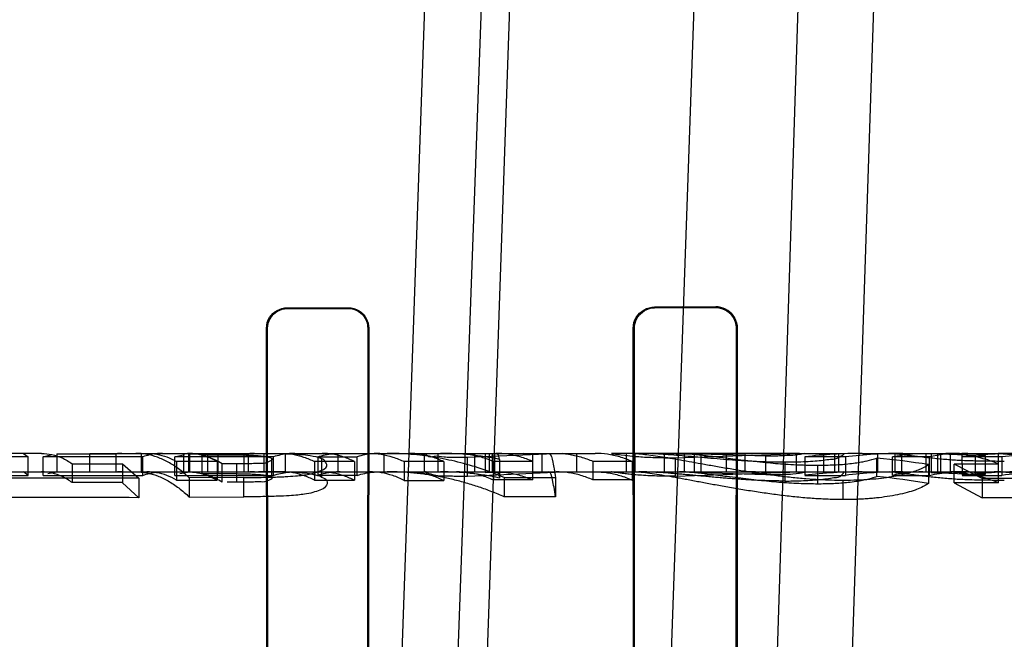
# Model space of a CAD drawing. Header units: millimetres. Extents: x 0 to 297, y 0 to 210.
# Tile 214 of 256: x 56.4833 to 56.6119, y 160.7014 to 160.7823. Entities that reach past the tile are written whole.
import ezdxf

# ---------------------------------------------------------------- set-up
doc = ezdxf.new("R2010")
doc.units = ezdxf.units.MM
doc.header["$LTSCALE"] = 16.335
doc.layers.get('0').update_dxf_attribs({"linetype": 'CONTINUOUS'})
for name, color, linetype in [('AXES_REF', 7, 'CONTINUOUS'), ('INTFCLR_1', 7, 'CONTINUOUS'), ('INTFCLR_144815', 7, 'CONTINUOUS'), ('INTFCLR_72935', 7, 'CONTINUOUS')]:
    doc.layers.add(name, color=color, linetype=linetype)

msp = doc.modelspace()

# ---------------------------------------------------------------- linework, layer by layer
at = {"color": 7, "linetype": 'Continuous'}
for radius in [7.756662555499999, 7.756, 7.706331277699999]:
    msp.add_circle((57.52239940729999, 154.539298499), radius, dxfattribs=at)
msp.add_arc((57.52239940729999, 154.539298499), 7.68, 278.2771290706, 261.7228709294, dxfattribs=at)
at = {"layer": 'AXES_REF', "color": 9, "linetype": 'Continuous'}
msp.add_circle((57.52239940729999, 154.539298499), 7.075609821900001, dxfattribs=at)
at = {"layer": 'INTFCLR_1', "color": 6, "linetype": 'Continuous'}
for p, q in [((56.5181757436, 160.7446996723), (56.5261757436, 160.7447156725)), ((56.5181757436, 160.7445992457), (56.5261757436, 160.7446141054)), ((56.5661757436, 160.7448083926), (56.57417574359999, 160.744829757)), ((56.5661757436, 160.744699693), (56.57417574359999, 160.7447192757)), ((56.5156048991, 160.5900254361), (56.5155102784, 160.7420254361)), ((56.5156982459, 160.5900254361), (56.5156097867, 160.7420254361)), ((56.5287660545, 160.7420254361), (56.5286758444, 160.5900254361)), ((56.5288678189, 160.7420254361), (56.5287710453, 160.5900254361)), ((56.5635061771, 160.5900254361), (56.5634040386, 160.7420254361)), ((56.5636059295, 160.5900254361), (56.563511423, 160.7420254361)), ((56.5768726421, 160.7420254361), (56.5767754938, 160.5900254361)), ((56.5769835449, 160.7420254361), (56.576878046, 160.5900254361))]:
    msp.add_line(p, q, dxfattribs=at)
at = {"layer": 'INTFCLR_1', "color": 9, "linetype": 'Continuous'}
for p, q in [((56.5181757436, 160.7446996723), (56.5181757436, 160.7445992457)), ((56.5261757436, 160.7446141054), (56.5261757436, 160.7447156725)), ((56.5661757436, 160.7448083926), (56.5661757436, 160.744699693)), ((56.57417574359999, 160.7447192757), (56.57417574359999, 160.744829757)), ((56.5156097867, 160.7420254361), (56.5155102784, 160.7420254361)), ((56.5288678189, 160.7420254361), (56.5287660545, 160.7420254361)), ((56.563511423, 160.7420254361), (56.5634040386, 160.7420254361)), ((56.5769835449, 160.7420254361), (56.5768726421, 160.7420254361))]:
    msp.add_line(p, q, dxfattribs=at)
at = {"layer": 'INTFCLR_1', "color": 6, "linetype": 'Continuous'}
for points, knots in [([(56.5155102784, 160.7420254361), (56.51550962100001, 160.7425170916), (56.5158728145, 160.7438979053), (56.5173138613, 160.7446979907), (56.5181757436, 160.7446996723)], [0, 0, 0, 0, 0.3632370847, 1, 1, 1, 1]), ([(56.5156097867, 160.7420254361), (56.5156091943, 160.7425014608), (56.5159616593, 160.7438311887), (56.5173486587, 160.7445977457), (56.5181757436, 160.7445992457)], [0, 0, 0, 0, 0.3652988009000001, 1, 1, 1, 1]), ([(56.5261757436, 160.7447156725), (56.5266701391, 160.7447166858), (56.5280626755, 160.7443519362), (56.5288690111, 160.7428957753), (56.5288678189, 160.7420254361)], [0, 0, 0, 0, 0.3622651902, 1, 1, 1, 1]), ([(56.5261757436, 160.7446141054), (56.5266481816, 160.7446150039), (56.5279872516, 160.7442671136), (56.5287671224, 160.742865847), (56.5287660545, 160.7420254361)], [0, 0, 0, 0, 0.3598573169, 1, 1, 1, 1]), ([(56.5634040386, 160.7420254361), (56.56340332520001, 160.7425168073), (56.5637612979, 160.7439484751), (56.56526104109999, 160.744806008), (56.5661757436, 160.7448083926)], [0, 0, 0, 0, 0.3494627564, 1, 1, 1, 1]), ([(56.563511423, 160.7420254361), (56.5635107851, 160.7425030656), (56.5638602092, 160.7438802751), (56.5653014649, 160.7446976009), (56.5661757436, 160.744699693)], [0, 0, 0, 0, 0.3532997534, 1, 1, 1, 1]), ([(56.5769835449, 160.7420254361), (56.5769843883, 160.7425862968), (56.5765573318, 160.7440485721), (56.57504166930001, 160.7448321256), (56.57417574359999, 160.744829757)], [0, 0, 0, 0, 0.3930930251, 1, 1, 1, 1]), ([(56.57417574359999, 160.7447192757), (56.5746859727, 160.7447205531), (56.57608443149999, 160.7443408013), (56.5768738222, 160.7428834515), (56.5768726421, 160.7420254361)], [0, 0, 0, 0, 0.3729083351, 1, 1, 1, 1])]:
    msp.add_open_spline(points, degree=3, knots=knots, dxfattribs=at)
at = {"layer": 'INTFCLR_144815', "color": 9, "linetype": 'Continuous'}
for p, q in [((56.5292068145, 160.5869578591), (56.55129096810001, 161.210077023)), ((56.5589646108, 161.2100770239), (56.5363569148, 160.5859360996)), ((56.54202167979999, 160.6329588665), (56.56217574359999, 161.2100770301)), ((56.58617574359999, 161.2100770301), (56.5662182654, 160.6385881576)), ((56.5801377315, 160.6352984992), (56.5986581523, 161.2100770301)), ((56.59013873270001, 160.6432286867), (56.6089776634, 161.2100770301)), ((56.4861415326, 160.7256984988), (56.4624233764, 160.7256984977)), ((56.4966292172, 160.7256984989), (56.52276032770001, 160.725698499)), ((56.5251422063, 160.7256984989), (56.55841330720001, 160.725698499)), ((56.5379062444, 160.723298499), (56.5379062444, 160.725698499)), ((56.5426848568, 160.725698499), (56.5426848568, 160.723298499)), ((56.5502890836, 160.723298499), (56.5502890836, 160.725698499)), ((56.5560115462, 160.725698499), (56.5560115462, 160.723298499)), ((56.5694327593, 160.7256984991), (56.56066486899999, 160.7256984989)), ((56.58510128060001, 160.725698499), (56.5793597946, 160.7256984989)), ((56.58575310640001, 160.7256984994), (56.5908518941, 160.7256984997)), ((56.5932959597, 160.7256984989), (56.6110378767, 160.7256984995)), ((56.6048114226, 160.7232981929), (56.6048114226, 160.725698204)), ((56.50920480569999, 160.7230684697), (56.50920480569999, 160.7254768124)), ((56.5115936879, 160.7243857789), (56.5115936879, 160.7219355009)), ((56.60805256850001, 160.7254064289), (56.60805256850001, 160.7229954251)), ((56.0286644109, 160.7232984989), (56.7832505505, 160.723298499)), ((56.512570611, 160.7200333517), (56.512570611, 160.7225573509))]:
    msp.add_line(p, q, dxfattribs=at)
at = {"layer": 'INTFCLR_144815', "color": 6, "linetype": 'Continuous'}
for p, q in [((56.4837551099, 160.725698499), (56.4843898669, 160.725250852)), ((56.4881195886, 160.7256563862), (56.4881195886, 160.7232548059)), ((56.4881195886, 160.7256563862), (56.49584253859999, 160.7256563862)), ((56.4924368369, 160.723298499), (56.4924368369, 160.725698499)), ((56.4924368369, 160.725698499), (56.4966292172, 160.7256984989)), ((56.49584253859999, 160.7256553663), (56.49584253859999, 160.7232537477)), ((56.4991837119, 160.723298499), (56.4991837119, 160.725698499)), ((56.5046789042, 160.725698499), (56.5046789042, 160.723298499)), ((56.50530474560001, 160.725698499), (56.50530474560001, 160.723298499)), ((56.5054633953, 160.725656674), (56.5054633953, 160.7232551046)), ((56.5054633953, 160.725656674), (56.51310917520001, 160.725656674)), ((56.5077852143, 160.725698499), (56.5077852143, 160.723298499)), ((56.5125400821, 160.725698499), (56.5125400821, 160.723298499)), ((56.51310917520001, 160.7256557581), (56.51310917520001, 160.7232541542)), ((56.5151579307, 160.725698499), (56.5151579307, 160.723298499)), ((56.5180039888, 160.723298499), (56.5180039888, 160.725698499)), ((56.52276032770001, 160.725698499), (56.5251422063, 160.7256984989)), ((56.5248729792, 160.723298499), (56.5248729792, 160.725698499)), ((56.5308261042, 160.725698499), (56.5308261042, 160.723298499)), ((56.53609996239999, 160.725698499), (56.53609996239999, 160.723298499)), ((56.5415276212, 160.7256984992), (56.5440739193, 160.7256230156)), ((56.5541211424, 160.725698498), (56.5417410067, 160.7251455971)), ((56.5490693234, 160.7256984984), (56.5440739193, 160.7256230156)), ((56.5440739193, 160.7256230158), (56.5440739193, 160.7232201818)), ((56.5445869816, 160.725698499), (56.5445869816, 160.723298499)), ((56.5449914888, 160.725698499), (56.5449914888, 160.723298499)), ((56.5453349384, 160.723298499), (56.5453349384, 160.725698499)), ((56.551455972, 160.725698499), (56.551455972, 160.723298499)), ((56.5624828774, 160.725698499), (56.5624828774, 160.723298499)), ((56.5636572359, 160.7256786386), (56.562954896, 160.7256984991)), ((56.5636572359, 160.7232778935), (56.5636572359, 160.7256786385)), ((56.5665848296, 160.725698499), (56.5714108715, 160.7256190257)), ((56.5674870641, 160.723298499), (56.5674870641, 160.725698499)), ((56.5689058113, 160.7251280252), (56.58510128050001, 160.7256984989)), ((56.5807306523, 160.7253421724), (56.5693067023, 160.725698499)), ((56.5793597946, 160.7256984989), (56.5694327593, 160.7256984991)), ((56.5694327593, 160.7256984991), (56.5700301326, 160.7256833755)), ((56.5700301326, 160.7256833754), (56.5700301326, 160.7232828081)), ((56.5714108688, 160.7232160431), (56.5714108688, 160.7256190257)), ((56.5714108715, 160.7256190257), (56.5779881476, 160.7256911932)), ((56.5722358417, 160.725698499), (56.5722358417, 160.723298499)), ((56.57554822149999, 160.725698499), (56.57554822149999, 160.723298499)), ((56.5779881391, 160.7256911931), (56.5779881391, 160.7232909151)), ((56.5779881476, 160.7256911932), (56.5789274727, 160.7256976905)), ((56.5846722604, 160.725698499), (56.5846722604, 160.723298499)), ((56.58510128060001, 160.725698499), (56.58575310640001, 160.7256984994)), ((56.5882634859, 160.725698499), (56.5882634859, 160.723298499)), ((56.5897358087, 160.723298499), (56.5897358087, 160.725698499)), ((56.5902402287, 160.723298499), (56.5902402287, 160.725698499)), ((56.59529008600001, 160.725698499), (56.59529008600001, 160.723298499)), ((56.5975811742, 160.7256195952), (56.5967143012, 160.7256878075)), ((56.5975811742, 160.7256195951), (56.5975811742, 160.7232166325)), ((56.5984478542, 160.725698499), (56.5984478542, 160.723298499)), ((56.60159429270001, 160.725698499), (56.60159429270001, 160.723298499)), ((56.6022885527, 160.7256195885), (56.6048114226, 160.7256982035)), ((56.6022885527, 160.725619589), (56.6022885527, 160.7232166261)), ((56.6080525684, 160.7254064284), (56.6022885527, 160.7256195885)), ((56.6031196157, 160.725698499), (56.6031196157, 160.723298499)), ((56.6035707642, 160.723298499), (56.6035707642, 160.725698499)), ((56.6048114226, 160.7256982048), (56.605824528, 160.7256982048)), ((56.6063310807, 160.7256982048), (56.60635442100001, 160.7228360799)), ((56.6110963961, 160.7218712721), (56.6111057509, 160.725698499)), ((56.6111057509, 160.725698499), (56.6140107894, 160.7256984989)), ((56.4843898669, 160.7252438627), (56.4788336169, 160.7252438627)), ((56.4843898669, 160.7228339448), (56.4843898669, 160.725250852)), ((56.4863624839, 160.7252524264), (56.487532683, 160.7255704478)), ((56.4863624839, 160.7228295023), (56.4863624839, 160.7252465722)), ((56.49938049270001, 160.7252465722), (56.4863624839, 160.7252465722)), ((56.4901244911, 160.7243411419), (56.4901244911, 160.7218891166)), ((56.4901244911, 160.7243411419), (56.4967110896, 160.7243411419)), ((56.4967110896, 160.7243301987), (56.4967110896, 160.7218777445)), ((56.4967110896, 160.7243301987), (56.4988404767, 160.722448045)), ((56.49938049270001, 160.7228323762), (56.49938049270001, 160.7252493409)), ((56.503540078, 160.7252515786), (56.5048209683, 160.7255705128)), ((56.503540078, 160.7228286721), (56.503540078, 160.7252457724)), ((56.5164334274, 160.7252457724), (56.503540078, 160.7252457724)), ((56.5037732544, 160.7246405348), (56.5037732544, 160.7222001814)), ((56.5090683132, 160.7246405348), (56.5037732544, 160.7246405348)), ((56.50920480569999, 160.7254768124), (56.5070830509, 160.7254764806)), ((56.5070830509, 160.7254764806), (56.5070830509, 160.7230681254)), ((56.5090683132, 160.7246378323), (56.5090683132, 160.722197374)), ((56.5097390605, 160.7243839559), (56.5115936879, 160.7243857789)), ((56.5097390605, 160.7219336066), (56.5097390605, 160.7243839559)), ((56.5161959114, 160.722617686), (56.5161959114, 160.7250425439)), ((56.5164334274, 160.7228316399), (56.5164334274, 160.7252486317)), ((56.5217641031, 160.7246322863), (56.5217641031, 160.7221916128)), ((56.5270116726, 160.7246322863), (56.5217641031, 160.7246322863)), ((56.5221994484, 160.7252520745), (56.5221994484, 160.7228352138)), ((56.5221994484, 160.7252519), (56.5273520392, 160.7252519)), ((56.5226985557, 160.7250404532), (56.5226985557, 160.7226155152)), ((56.5270116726, 160.7246299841), (56.5270116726, 160.7221892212)), ((56.5273520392, 160.7228348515), (56.5273520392, 160.7252517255)), ((56.5335078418, 160.7246215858), (56.5335078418, 160.722180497)), ((56.5386604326, 160.7246215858), (56.5335078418, 160.7246215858)), ((56.5386604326, 160.7246218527), (56.5386604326, 160.7221807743)), ((56.5417410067, 160.7227246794), (56.5417410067, 160.7251455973)), ((56.5451364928, 160.7246672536), (56.5451364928, 160.7222279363)), ((56.5451364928, 160.7246672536), (56.5502415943, 160.7246672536)), ((56.5459378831, 160.724916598), (56.5459378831, 160.7224869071)), ((56.5502415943, 160.7246732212), (56.5502415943, 160.7222341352)), ((56.5581366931, 160.7246672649), (56.5581366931, 160.722227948)), ((56.5581366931, 160.7246672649), (56.5632417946, 160.7246672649)), ((56.5632417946, 160.7246613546), (56.5632417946, 160.7222218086)), ((56.5689058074, 160.722706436), (56.5689058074, 160.7251280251)), ((56.5807306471, 160.7229287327), (56.5807306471, 160.7253421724)), ((56.5832060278, 160.7245365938), (56.5832060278, 160.7220922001)), ((56.5858216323, 160.7252526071), (56.5858216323, 160.7228357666)), ((56.5910988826, 160.7252478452), (56.5858216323, 160.7252478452)), ((56.5910988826, 160.7252478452), (56.5910988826, 160.7228308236)), ((56.5952316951, 160.7226744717), (56.5952316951, 160.725097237)), ((56.5972606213, 160.7228266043), (56.5972606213, 160.7252437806)), ((56.60209265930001, 160.7252437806), (56.5972606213, 160.7252437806)), ((56.60209265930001, 160.7228298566), (56.60209265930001, 160.7252469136)), ((56.6053111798, 160.7243239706), (56.6110963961, 160.7243239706)), ((56.6053111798, 160.7218604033), (56.6053111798, 160.7243135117)), ((56.6089593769, 160.7224170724), (56.6053111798, 160.7243135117)), ((56.6115188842, 160.7252478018), (56.60635442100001, 160.7252478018)), ((56.60938226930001, 160.7254063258), (56.6084958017, 160.7254063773)), ((56.60938226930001, 160.7229953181), (56.60938226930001, 160.7254063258)), ((56.6115188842, 160.7252478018), (56.6115188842, 160.7228307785)), ((56.4843898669, 160.7228339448), (56.4837551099, 160.723298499)), ((56.4881195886, 160.7232558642), (56.4869469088, 160.7230255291)), ((56.49584253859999, 160.7232548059), (56.4881195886, 160.7232548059)), ((56.5054633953, 160.7232560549), (56.5041797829, 160.7230252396)), ((56.51310917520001, 160.7232551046), (56.5054633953, 160.7232551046)), ((56.5070830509, 160.7230681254), (56.50920480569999, 160.7230684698)), ((56.5440739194, 160.7232201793), (56.5415276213, 160.7232985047)), ((56.5417410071, 160.7227246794), (56.5541211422, 160.723298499)), ((56.5440739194, 160.7232201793), (56.5490693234, 160.7232984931)), ((56.5629548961, 160.723298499), (56.563657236, 160.7232778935)), ((56.5714108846, 160.7232160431), (56.5665848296, 160.7232985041)), ((56.56890580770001, 160.722706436), (56.58510128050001, 160.723298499)), ((56.5693067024, 160.7232984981), (56.5807306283, 160.7229287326)), ((56.5700301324, 160.7232828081), (56.5694327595, 160.723298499)), ((56.5779881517, 160.7232909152), (56.5714108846, 160.7232160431)), ((56.5793597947, 160.7232984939), (56.57847022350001, 160.7232951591)), ((56.5874544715, 160.7241588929), (56.5874544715, 160.7216997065)), ((56.5975811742, 160.7232166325), (56.596806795, 160.723281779)), ((56.6019556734, 160.7242308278), (56.6019556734, 160.721774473)), ((56.6048114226, 160.723298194), (56.6022885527, 160.723216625)), ((56.6022885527, 160.723216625), (56.60805256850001, 160.7229954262)), ((56.6063310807, 160.7232981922), (56.6048114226, 160.7232981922)), ((56.4788336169, 160.7228266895), (56.4843898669, 160.7228266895)), ((56.4863624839, 160.7228295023), (56.49938049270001, 160.7228295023)), ((56.4967110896, 160.7218891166), (56.4901244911, 160.7218891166)), ((56.4988404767, 160.719919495), (56.4967110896, 160.7218777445)), ((56.4988404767, 160.7224480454), (56.4988404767, 160.719919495)), ((56.503540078, 160.7228286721), (56.5164334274, 160.7228286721)), ((56.5037732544, 160.7222001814), (56.5090683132, 160.7222001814)), ((56.512570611, 160.7225573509), (56.5054115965, 160.7225301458)), ((56.5054115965, 160.7225301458), (56.5054115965, 160.7200050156)), ((56.5115936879, 160.7219355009), (56.510357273, 160.7219345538)), ((56.5217641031, 160.7221916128), (56.5270116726, 160.7221916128)), ((56.5273520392, 160.7228350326), (56.5221994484, 160.7228350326)), ((56.5335078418, 160.722180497), (56.5386604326, 160.722180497)), ((56.5502415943, 160.7222279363), (56.5451364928, 160.7222279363)), ((56.5465637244, 160.7225474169), (56.5532648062, 160.7225474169)), ((56.5465637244, 160.7225446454), (56.5465637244, 160.7200201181)), ((56.5532648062, 160.7225474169), (56.5532648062, 160.7200230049)), ((56.5632417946, 160.722227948), (56.5581366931, 160.722227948)), ((56.5858216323, 160.7228308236), (56.5910988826, 160.7228308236)), ((56.5908202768, 160.7196709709), (56.5908202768, 160.7222095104)), ((56.5972606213, 160.7228266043), (56.60209265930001, 160.7228266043)), ((56.6110963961, 160.7218712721), (56.6053111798, 160.7218712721)), ((56.6053111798, 160.7218604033), (56.6089593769, 160.7198872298)), ((56.60635442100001, 160.7228307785), (56.6115188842, 160.7228307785)), ((56.60805256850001, 160.7229954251), (56.60938226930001, 160.7229953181)), ((56.6089593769, 160.7224170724), (56.6089593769, 160.7198872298)), ((56.5054115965, 160.7200050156), (56.512570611, 160.7200333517)), ((56.5532648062, 160.7200230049), (56.5465637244, 160.7200230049))]:
    msp.add_line(p, q, dxfattribs=at)
for centre, radius, start, end in [((56.49663056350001, 160.7184784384), 0.007220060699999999, 90.0106841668, 96.2659618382), ((56.5139636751, 160.7171353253), 0.0085631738, 90.0080140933, 95.7269484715), ((56.5382310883, 160.6873322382), 0.0383664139, 78.4119463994, 89.9802526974), ((56.5933011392, 160.6627497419), 0.0629487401, 90.0047143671, 96.8239427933), ((56.5986167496, 160.6634255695), 0.0622729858, 90.0095418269, 96.9339112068), ((56.6060284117, 160.7083299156), 0.0173688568, 90.07351855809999, 103.0969273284), ((56.6062187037, 160.708433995), 0.0172646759, 79.4414924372, 89.6270527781), ((56.6140157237, 160.6596186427), 0.0660798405, 90.0042783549, 96.65784547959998), ((56.6192218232, 160.6603879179), 0.0653106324, 90.00863012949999, 96.77340947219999), ((56.5836748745, 160.6088751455), 0.11679519, 80.99503178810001, 84.3213250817), ((56.4966306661, 160.7163361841), 0.0069623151, 90.01192413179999, 96.49976015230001), ((56.5139637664, 160.7150417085), 0.008256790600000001, 90.0089450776, 95.9408451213), ((56.53823883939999, 160.6863804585), 0.0369179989, 77.9629881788, 89.9915074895), ((56.5933043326, 160.6625730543), 0.0607255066, 90.0079000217, 97.0780746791), ((56.5986089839, 160.663398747), 0.05989973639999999, 90.0024917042, 97.20257028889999), ((56.6012239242, 160.7065399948), 0.0167588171, 90.07819381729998, 103.6795662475), ((56.6062244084, 160.7067077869), 0.0165907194, 79.0275080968, 89.631606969), ((56.614018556, 160.6595604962), 0.0637380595, 90.0069816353, 96.9062005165), ((56.6192142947, 160.6604707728), 0.0628277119, 90.00210556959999, 97.0354960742), ((56.4883863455, 159.0099299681), 1.7125499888, 89.6502400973, 90.3184854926), ((56.5836241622, 160.6103777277), 0.112895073, 80.6551271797, 84.09858991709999), ((56.6183244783, 159.3423746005), 1.3800742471, 89.6400577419, 90.38880872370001), ((56.4883865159, 159.0766859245), 1.6432668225, 89.63549932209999, 90.33191951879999), ((56.6183244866, 159.3950143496), 1.324905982, 89.62507011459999, 90.40499909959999)]:
    msp.add_arc(centre, radius, start, end, dxfattribs=at)
for points, knots in [([(56.4861415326, 160.725698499), (56.4865895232, 160.725698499), (56.4875084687, 160.7255926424), (56.4888601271, 160.7251244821), (56.4897075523, 160.7246340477), (56.4901244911, 160.7243484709)], [0, 0, 0, 0, 0.3152153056, 0.6444160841, 1, 1, 1, 1]), ([(56.5054115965, 160.7225301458), (56.5049716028, 160.7229402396), (56.5040955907, 160.7236758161), (56.5027056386, 160.7245737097), (56.5013056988, 160.7252175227), (56.49988132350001, 160.7256100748), (56.49891779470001, 160.725698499), (56.49844250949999, 160.725698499)], [0, 0, 0, 0, 0.2303132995, 0.4368336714, 0.6318746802, 0.8180063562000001, 1, 1, 1, 1]), ([(56.50191500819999, 160.725698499), (56.5016323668, 160.725698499), (56.5010630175, 160.7256647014), (56.5002129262, 160.7255131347), (56.4996565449, 160.7253475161), (56.49938049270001, 160.7252493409)], [0, 0, 0, 0, 0.3279802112, 0.6600110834, 1, 1, 1, 1]), ([(56.4998970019, 160.725698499), (56.5003322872, 160.725698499), (56.5012154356, 160.7256178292), (56.5025244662, 160.7252562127), (56.5033604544, 160.7248698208), (56.5037732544, 160.7246432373)], [0, 0, 0, 0, 0.3219598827, 0.6516998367, 1, 1, 1, 1]), ([(56.5090683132, 160.7246378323), (56.5086549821, 160.7248653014), (56.5078163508, 160.7252535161), (56.50650408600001, 160.7256169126), (56.50561827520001, 160.725698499), (56.5051825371, 160.725698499)], [0, 0, 0, 0, 0.348037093, 0.6785574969, 1, 1, 1, 1]), ([(56.514455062, 160.7256984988), (56.5148137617, 160.7256984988), (56.51550191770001, 160.7256972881), (56.5164998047, 160.7256899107), (56.51745468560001, 160.7256754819), (56.5183552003, 160.7256508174), (56.5191909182, 160.7256151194), (56.5201323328, 160.7255531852), (56.52130343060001, 160.7254328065), (56.52222449, 160.7252300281), (56.5226985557, 160.7250404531)], [0, 0, 0, 0, 0.1296173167, 0.2486668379, 0.3605968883, 0.4747021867, 0.5741766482, 0.6628634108, 0.8155055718, 1, 1, 1, 1]), ([(56.5191984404, 160.725698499), (56.5188901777, 160.725698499), (56.51826997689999, 160.7256647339), (56.5173434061, 160.7255132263), (56.5167353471, 160.7253472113), (56.5164334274, 160.7252486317)], [0, 0, 0, 0, 0.3288923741, 0.6611391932, 1, 1, 1, 1]), ([(56.5175232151, 160.725698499), (56.5179982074, 160.725698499), (56.5189614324, 160.7256172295), (56.5203912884, 160.7252542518), (56.5213106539, 160.7248640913), (56.5217641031, 160.7246345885)], [0, 0, 0, 0, 0.3232225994, 0.6541665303, 1, 1, 1, 1]), ([(56.5221994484, 160.7252520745), (56.5225212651, 160.7253501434), (56.5231691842, 160.7255148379), (56.5241546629, 160.725665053), (56.5248141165, 160.725698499), (56.5251422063, 160.725698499)], [0, 0, 0, 0, 0.3379876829, 0.6703887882, 1, 1, 1, 1]), ([(56.5270116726, 160.7246299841), (56.5265572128, 160.7248599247), (56.5256362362, 160.7252522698), (56.5242027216, 160.7256167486), (56.5232367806, 160.725698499), (56.52276032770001, 160.725698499)], [0, 0, 0, 0, 0.3456816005, 0.6766253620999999, 1, 1, 1, 1]), ([(56.5302959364, 160.725698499), (56.5299677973, 160.725698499), (56.5293081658, 160.7256650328), (56.5283222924, 160.7255147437), (56.5276740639, 160.7253498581), (56.5273520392, 160.7252517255)], [0, 0, 0, 0, 0.329529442, 0.6619284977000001, 1, 1, 1, 1]), ([(56.5289476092, 160.725698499), (56.5294581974, 160.725698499), (56.5304917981, 160.7256164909), (56.53202774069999, 160.7252500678), (56.5330186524, 160.7248541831), (56.5335078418, 160.7246213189)], [0, 0, 0, 0, 0.3244747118, 0.6556993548, 1, 1, 1, 1]), ([(56.5465637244, 160.7225446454), (56.5455749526, 160.7229629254), (56.5435727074, 160.7237208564), (56.5405120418, 160.7246084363), (56.5374440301, 160.7252361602), (56.5343560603, 160.7256139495), (56.5322923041, 160.725698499), (56.5312477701, 160.725698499)], [0, 0, 0, 0, 0.2046429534, 0.4075900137, 0.6068156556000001, 0.8008983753, 1, 1, 1, 1]), ([(56.5386604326, 160.7246218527), (56.5381716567, 160.7248545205), (56.53718124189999, 160.7252500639), (56.5356457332, 160.7256164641), (56.5346120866, 160.725698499), (56.5341013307, 160.725698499)], [0, 0, 0, 0, 0.3441007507, 0.6753328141, 1, 1, 1, 1]), ([(56.5417410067, 160.7251455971), (56.54134884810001, 160.7251466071), (56.5406128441, 160.7251451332), (56.53959514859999, 160.7251824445), (56.5385508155, 160.7251772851), (56.537507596, 160.7254800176), (56.5367094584, 160.7250084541), (56.5362513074, 160.7256984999), (56.5363478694, 160.7256984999)], [0, 0, 0, 0, 0.2106478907, 0.3954679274, 0.5462377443, 0.7738130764, 0.9481319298, 1, 1, 1, 1]), ([(56.5403078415, 160.725698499), (56.540843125, 160.725698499), (56.5419313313, 160.7256208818), (56.5435555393, 160.7252708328), (56.5446134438, 160.7248877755), (56.5451364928, 160.7246612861)], [0, 0, 0, 0, 0.3231157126, 0.6559400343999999, 1, 1, 1, 1]), ([(56.5502415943, 160.7246732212), (56.5497245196, 160.7248958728), (56.5486779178, 160.725273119), (56.5470641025, 160.7256207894), (56.5459793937, 160.725698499), (56.5454421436, 160.725698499)], [0, 0, 0, 0, 0.3420027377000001, 0.6736244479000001, 1, 1, 1, 1]), ([(56.5522950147, 160.725698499), (56.55272518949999, 160.7256984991), (56.5528464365, 160.7245783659), (56.553106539, 160.7236236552), (56.55320856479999, 160.7229197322), (56.5532648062, 160.7225439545)], [0, 0, 0, 0, 0.3871318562, 0.6580557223, 1, 1, 1, 1]), ([(56.553337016, 160.725698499), (56.55387399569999, 160.725698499), (56.5549584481, 160.7256208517), (56.5565723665, 160.7252732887), (56.5576193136, 160.7248959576), (56.5581366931, 160.7246731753)], [0, 0, 0, 0, 0.3261958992, 0.6578118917, 1, 1, 1, 1]), ([(56.5632417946, 160.7246613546), (56.56271866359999, 160.7248878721), (56.5616661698, 160.7252689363), (56.5600424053, 160.7256200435), (56.5589542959, 160.725698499), (56.55841330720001, 160.725698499)], [0, 0, 0, 0, 0.3441245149, 0.6734287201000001, 1, 1, 1, 1]), ([(56.56066486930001, 160.7256984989), (56.5602697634, 160.7256984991), (56.5623590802, 160.7254430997), (56.5629914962, 160.7253653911), (56.5641839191, 160.7252678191), (56.5651559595, 160.7252098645), (56.5662777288, 160.7251625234), (56.5675342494, 160.7251335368), (56.568424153, 160.7251299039), (56.5689058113, 160.7251280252)], [0, 0, 0, 0, 0.1432984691, 0.3154495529, 0.4209026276, 0.5432989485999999, 0.677487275, 0.8253090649, 1, 1, 1, 1]), ([(56.5636572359, 160.7256786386), (56.5639828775, 160.7256621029), (56.5646614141, 160.7256052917), (56.56574701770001, 160.7254759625), (56.5669331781, 160.7253009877), (56.5682233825, 160.7250901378), (56.569606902, 160.7248486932), (56.571105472, 160.7245808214), (56.5727151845, 160.7242885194), (56.5744508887, 160.7239810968), (56.5762822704, 160.7236695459), (56.57818646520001, 160.723362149), (56.5801244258, 160.7230759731), (56.58207465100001, 160.7228142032), (56.5840245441, 160.7225864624), (56.58590805, 160.7224103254), (56.5876638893, 160.7222916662), (56.58928577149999, 160.7222250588), (56.5903138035, 160.7222143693), (56.5908202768, 160.7222095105)], [0, 0, 0, 0, 0.0356790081, 0.0744718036, 0.1196199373, 0.1668650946, 0.2175221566, 0.2732968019, 0.3334442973, 0.3965441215, 0.4661800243, 0.5367193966, 0.6076023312, 0.6805332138, 0.7520277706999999, 0.8224041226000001, 0.8875113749, 0.9445769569, 1, 1, 1, 1]), ([(56.5832060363, 160.7245365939), (56.58272409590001, 160.7245389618), (56.5817468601, 160.7245441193), (56.58025405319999, 160.7245896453), (56.5787233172, 160.7246609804), (56.5771562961, 160.7247585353), (56.5755673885, 160.7248771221), (56.5739338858, 160.7250134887), (56.5722678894, 160.7251621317), (56.5706259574, 160.7253068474), (56.5690807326, 160.7254372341), (56.5676767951, 160.7255450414), (56.5663984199, 160.7256280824), (56.5652258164, 160.7256831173), (56.564475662, 160.7256984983), (56.5641136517, 160.7256984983)], [0, 0, 0, 0, 0.0755638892, 0.1532128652, 0.2341441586, 0.3158192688, 0.3993711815, 0.4839560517, 0.5728231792, 0.6616184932, 0.7423908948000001, 0.8159571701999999, 0.8823856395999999, 0.9432407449, 1, 1, 1, 1]), ([(56.5700301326, 160.7256833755), (56.57039304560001, 160.725667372), (56.5710471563, 160.7256166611), (56.57201664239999, 160.7255200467), (56.57297720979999, 160.7254124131), (56.57403160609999, 160.7252874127), (56.5751867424, 160.7251458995), (56.57645689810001, 160.7249920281), (56.5775835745, 160.7248581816), (56.5785327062, 160.7247487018), (56.57947973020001, 160.7246432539), (56.5806321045, 160.72452274), (56.5819852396, 160.7243981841), (56.5833175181, 160.7242977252), (56.584644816, 160.7242222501), (56.5860253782, 160.7241711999), (56.58696098, 160.7241627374), (56.5874544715, 160.7241588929)], [0, 0, 0, 0, 0.06227040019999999, 0.1124138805, 0.1670164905, 0.2279543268, 0.2944228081, 0.3665079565, 0.4472742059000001, 0.4889134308, 0.5302849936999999, 0.61061442, 0.6875250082, 0.7632097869, 0.8396272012, 0.9154039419, 1, 1, 1, 1]), ([(56.5857531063, 160.7256984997), (56.586047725, 160.7256984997), (56.5845028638, 160.7254040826), (56.5838513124, 160.7254315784), (56.5826372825, 160.7253589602), (56.58163517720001, 160.7253453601), (56.5810448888, 160.7253428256), (56.5807306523, 160.7253421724)], [0, 0, 0, 0, 0.1750170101, 0.3894181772, 0.6525273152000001, 0.8133286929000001, 1, 1, 1, 1]), ([(56.5908518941, 160.7256984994), (56.5912143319, 160.7256984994), (56.58989216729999, 160.7248599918), (56.5891735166, 160.7249378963), (56.58815761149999, 160.7247490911), (56.5871039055, 160.7246719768), (56.5859040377, 160.7245895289), (56.5845940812, 160.7245448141), (56.5836817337, 160.7245380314), (56.5832060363, 160.7245365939)], [0, 0, 0, 0, 0.1376599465, 0.2438615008, 0.3652428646, 0.5014295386, 0.6536885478, 0.8193213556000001, 1, 1, 1, 1]), ([(56.5972606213, 160.7252406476), (56.5976941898, 160.7253417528), (56.5985645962, 160.7255111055), (56.5998817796, 160.7256644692), (56.60076187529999, 160.725698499), (56.60120105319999, 160.725698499)], [0, 0, 0, 0, 0.3360252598, 0.6685207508, 1, 1, 1, 1]), ([(56.6118576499, 160.7246591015), (56.6115342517, 160.7246597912), (56.6109097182, 160.7246609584), (56.6100101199, 160.7246680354), (56.6091861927, 160.7246766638), (56.6082414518, 160.7246943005), (56.6072326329, 160.7247204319), (56.6061757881, 160.7247614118), (56.6052438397, 160.7248151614), (56.6043484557, 160.724882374), (56.6034476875, 160.7249616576), (56.60253551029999, 160.7250535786), (56.6016282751, 160.7251528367), (56.6007576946, 160.7252533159), (56.599944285, 160.7253495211), (56.59916528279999, 160.7254435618), (56.59838216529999, 160.7255352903), (56.59785010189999, 160.725594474), (56.5975811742, 160.7256195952)], [0, 0, 0, 0, 0.0677413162, 0.130818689, 0.1884413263, 0.2403350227, 0.3287435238, 0.399822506, 0.4618653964, 0.5242687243, 0.5878965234, 0.65127076, 0.7163033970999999, 0.7790646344, 0.8348383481, 0.8878733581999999, 0.9434233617, 1, 1, 1, 1]), ([(56.6110963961, 160.7243309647), (56.61035626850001, 160.724628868), (56.60885696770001, 160.7251326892), (56.6065502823, 160.7255951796), (56.60499948, 160.725698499), (56.6042297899, 160.725698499)], [0, 0, 0, 0, 0.3399854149, 0.6720067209, 1, 1, 1, 1]), ([(56.61053875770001, 160.725698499), (56.6113074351, 160.725698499), (56.6128564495, 160.7255954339), (56.6151615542, 160.7251338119), (56.6166603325, 160.7246306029), (56.6174006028, 160.7243328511)], [0, 0, 0, 0, 0.3277998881, 0.6597350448, 1, 1, 1, 1]), ([(56.6169864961, 160.7246503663), (56.6163410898, 160.7248796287), (56.61503712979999, 160.7252662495), (56.6130419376, 160.7256196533), (56.611703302, 160.725698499), (56.6110378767, 160.725698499)], [0, 0, 0, 0, 0.3386969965, 0.6709415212, 1, 1, 1, 1]), ([(56.5070830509, 160.7254764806), (56.5073839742, 160.7254047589), (56.5079878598, 160.7252252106), (56.50887678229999, 160.7248577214), (56.50945289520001, 160.7245520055), (56.5097390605, 160.7243839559)], [0, 0, 0, 0, 0.3220879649, 0.6544774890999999, 1, 1, 1, 1]), ([(56.5161959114, 160.7250425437), (56.5159203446, 160.7251425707), (56.5153980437, 160.725269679), (56.5145901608, 160.7253556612), (56.5137395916, 160.7254135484), (56.5127236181, 160.7254463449), (56.5114825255, 160.7254674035), (56.5102857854, 160.7254765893), (56.5094936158, 160.725476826), (56.50920480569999, 160.7254768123)], [0, 0, 0, 0, 0.1251610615, 0.2278633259, 0.3467495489, 0.4890619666, 0.6617924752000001, 0.8766958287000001, 1, 1, 1, 1]), ([(56.5115936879, 160.7243857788), (56.5120060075, 160.7243870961), (56.5127578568, 160.7243932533), (56.5137401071, 160.7243912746), (56.5146405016, 160.724453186), (56.5152788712, 160.7243587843), (56.5164983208, 160.7249052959), (56.5161959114, 160.7250425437)], [0, 0, 0, 0, 0.2590034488, 0.4687803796, 0.6293516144, 0.7913904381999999, 1, 1, 1, 1]), ([(56.512570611, 160.7225573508), (56.5130172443, 160.7225590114), (56.5138662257, 160.7225617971), (56.5150733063, 160.722575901), (56.51614911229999, 160.7225999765), (56.517097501, 160.7226297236), (56.51813191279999, 160.7226736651), (56.5191820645, 160.722739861), (56.5202258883, 160.722841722), (56.5211556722, 160.7229938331), (56.5220137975, 160.7231946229), (56.5227396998, 160.7235073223), (56.52373865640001, 160.7239772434), (56.5230864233, 160.7248724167), (56.5226985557, 160.7250404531)], [0, 0, 0, 0, 0.1088936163, 0.2069888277, 0.2943115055, 0.3712433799, 0.438330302, 0.546706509, 0.6278855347, 0.6935503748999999, 0.777372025, 0.8379945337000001, 0.8969416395, 1, 1, 1, 1]), ([(56.5874544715, 160.7241588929), (56.5878367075, 160.7241616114), (56.58856320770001, 160.7241658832), (56.5896478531, 160.7242007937), (56.5906769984, 160.7242627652), (56.5916718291, 160.7243541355), (56.5925673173, 160.7244694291), (56.5935203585, 160.7246327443), (56.5943978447, 160.7248256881), (56.5950010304, 160.7250237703), (56.5952316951, 160.7250972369)], [0, 0, 0, 0, 0.1457763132, 0.2770538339, 0.4138123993, 0.5389077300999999, 0.6579893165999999, 0.7580133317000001, 0.9076777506, 1, 1, 1, 1]), ([(56.4901244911, 160.7218967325), (56.4897101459, 160.7221916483), (56.4888660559, 160.722699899), (56.4875133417, 160.7231878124), (56.4865904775, 160.723298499), (56.4861415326, 160.723298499)], [0, 0, 0, 0, 0.3561166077, 0.6856431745, 1, 1, 1, 1]), ([(56.49844250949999, 160.723298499), (56.4989203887, 160.723298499), (56.49988778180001, 160.7232057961), (56.5013172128, 160.7227951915), (56.502725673, 160.7221201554), (56.5041120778, 160.7211843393), (56.5049813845, 160.7204226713), (56.5054115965, 160.7200050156)], [0, 0, 0, 0, 0.1815097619, 0.3665498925, 0.5621461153, 0.7722582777, 1, 1, 1, 1]), ([(56.49938049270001, 160.7228323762), (56.4996557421, 160.7229339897), (56.5002114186, 160.7231057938), (56.50106186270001, 160.7232633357), (56.5016321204, 160.723298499), (56.50191500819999, 160.723298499)], [0, 0, 0, 0, 0.339967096, 0.6722211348, 1, 1, 1, 1]), ([(56.5037732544, 160.7222029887), (56.50336110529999, 160.7224379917), (56.5025265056, 160.7228388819), (56.501216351, 160.7232147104), (56.5003321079, 160.723298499), (56.4998970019, 160.723298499)], [0, 0, 0, 0, 0.3497590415, 0.6792381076, 1, 1, 1, 1]), ([(56.5051825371, 160.723298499), (56.5056192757, 160.723298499), (56.5065063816, 160.723214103), (56.5078197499, 160.7228360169), (56.5086557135, 160.72243325), (56.5090683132, 160.722197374)], [0, 0, 0, 0, 0.3210980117, 0.6505772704, 1, 1, 1, 1]), ([(56.5097390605, 160.7219336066), (56.5094535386, 160.7221078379), (56.5088784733, 160.7224249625), (56.5079894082, 160.7228067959), (56.5073844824, 160.7229935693), (56.5070830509, 160.7230681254)], [0, 0, 0, 0, 0.3462308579, 0.6785794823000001, 1, 1, 1, 1]), ([(56.50920480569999, 160.7230684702), (56.5096422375, 160.7230684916), (56.51043609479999, 160.7230674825), (56.5115156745, 160.723057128), (56.51247828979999, 160.7230416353), (56.5133885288, 160.7230169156), (56.5142738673, 160.7229691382), (56.5152118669, 160.722883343), (56.51584316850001, 160.7227506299), (56.5161959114, 160.7226176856)], [0, 0, 0, 0, 0.1867146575, 0.3388489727, 0.4608299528, 0.5976436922, 0.7275325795, 0.8390956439, 1, 1, 1, 1]), ([(56.5226985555, 160.7226155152), (56.5223760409, 160.7227494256), (56.5216550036, 160.7229538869), (56.5204445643, 160.7231245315), (56.5192885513, 160.7232094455), (56.5182184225, 160.7232537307), (56.5173257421, 160.7232771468), (56.5164039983, 160.7232904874), (56.5154500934, 160.7232973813), (56.5147949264, 160.723298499), (56.5144550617, 160.723298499)], [0, 0, 0, 0, 0.1260955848, 0.268811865, 0.4409940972, 0.5444170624, 0.65554961, 0.7634275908, 0.8772789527, 1, 1, 1, 1]), ([(56.5164334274, 160.7228316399), (56.51673451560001, 160.722933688), (56.5173418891, 160.7231059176), (56.5182687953, 160.7232633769), (56.5188899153, 160.723298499), (56.5191984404, 160.723298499)], [0, 0, 0, 0, 0.3387592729, 0.6712430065, 1, 1, 1, 1]), ([(56.5217641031, 160.7221940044), (56.52131107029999, 160.722432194), (56.5203940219, 160.7228371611), (56.5189630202, 160.7232145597), (56.5179989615, 160.723298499), (56.5175232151, 160.723298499)], [0, 0, 0, 0, 0.3472846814, 0.6772005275, 1, 1, 1, 1]), ([(56.5251422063, 160.723298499), (56.5248137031, 160.723298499), (56.5241538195, 160.7232637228), (56.52316802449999, 160.7231076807), (56.5225208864, 160.7229368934), (56.5221994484, 160.7228352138)], [0, 0, 0, 0, 0.3296623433, 0.6616737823, 1, 1, 1, 1]), ([(56.52276032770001, 160.723298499), (56.5232378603, 160.723298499), (56.52420497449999, 160.7232139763), (56.5256396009, 160.7228348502), (56.5265579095, 160.7224277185), (56.5270116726, 160.7221892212)], [0, 0, 0, 0, 0.3231668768, 0.6530862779, 1, 1, 1, 1]), ([(56.5273520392, 160.7228348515), (56.5276732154, 160.7229364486), (56.5283207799, 160.7231075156), (56.5293069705, 160.7232636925), (56.5299675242, 160.723298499), (56.5302959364, 160.723298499)], [0, 0, 0, 0, 0.3379158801, 0.6705605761, 1, 1, 1, 1]), ([(56.5335078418, 160.7221802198), (56.5330190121, 160.7224219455), (56.5320304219, 160.7228329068), (56.5304933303, 160.7232138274), (56.529459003, 160.723298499), (56.5289476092, 160.723298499)], [0, 0, 0, 0, 0.345653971, 0.6758567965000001, 1, 1, 1, 1]), ([(56.5465637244, 160.7200201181), (56.5460233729, 160.7202582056), (56.5449345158, 160.7207102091), (56.5432758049, 160.7213134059), (56.5415975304, 160.7218393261), (56.5399019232, 160.7222866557), (56.5381912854, 160.7226543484), (56.53646799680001, 160.7229414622), (56.5347344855, 160.723147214), (56.5329933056, 160.7232709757), (56.5318296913, 160.723298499), (56.5312477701, 160.723298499)], [0, 0, 0, 0, 0.1122914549, 0.2241151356, 0.335539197, 0.4466367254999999, 0.5574842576, 0.6681617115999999, 0.7787511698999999, 0.8893359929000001, 1, 1, 1, 1]), ([(56.5341013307, 160.723298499), (56.5346132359, 160.723298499), (56.5356479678, 160.7232137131), (56.53718458, 160.7228326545), (56.5381723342, 160.7224221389), (56.5386604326, 160.7221807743)], [0, 0, 0, 0, 0.3245536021, 0.6547712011, 1, 1, 1, 1]), ([(56.536347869, 160.723298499), (56.5359647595, 160.723298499), (56.5379429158, 160.7226734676), (56.538622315, 160.7228204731), (56.5398173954, 160.7227389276), (56.5407511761, 160.7227295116), (56.5414048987, 160.722725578), (56.5417410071, 160.7227246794)], [0, 0, 0, 0, 0.2100024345, 0.4763153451, 0.6444587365, 0.8157606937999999, 1, 1, 1, 1]), ([(56.5451364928, 160.7222217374), (56.5446164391, 160.7224556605), (56.5435655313, 160.7228519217), (56.54194067, 160.7232173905), (56.5408489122, 160.723298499), (56.5403078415, 160.723298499)], [0, 0, 0, 0, 0.3434680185, 0.674102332, 1, 1, 1, 1]), ([(56.5454421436, 160.723298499), (56.545980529, 160.723298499), (56.5470661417, 160.7232181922), (56.5486809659, 160.7228567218), (56.5497251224, 160.722465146), (56.5502415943, 160.7222341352)], [0, 0, 0, 0, 0.3263602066, 0.6570324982, 1, 1, 1, 1]), ([(56.5532648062, 160.7200193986), (56.5532032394, 160.7204478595), (56.5530922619, 160.7212426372), (56.5528244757, 160.7222215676), (56.5526823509, 160.723298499), (56.5522950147, 160.723298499)], [0, 0, 0, 0, 0.3757165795, 0.6637987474, 1, 1, 1, 1]), ([(56.5581366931, 160.7222340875), (56.5576195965, 160.7224653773), (56.5565747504, 160.7228571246), (56.55495978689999, 160.7232183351), (56.5538747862, 160.723298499), (56.553337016, 160.723298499)], [0, 0, 0, 0, 0.3433660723, 0.6740281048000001, 1, 1, 1, 1]), ([(56.55841330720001, 160.723298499), (56.5589550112, 160.723298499), (56.560047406, 160.7232172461), (56.5616721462, 160.7228515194), (56.5627223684, 160.7224554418), (56.5632417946, 160.7222218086)], [0, 0, 0, 0, 0.326290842, 0.6569359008, 1, 1, 1, 1]), ([(56.56890580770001, 160.722706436), (56.5686507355, 160.7227074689), (56.5679469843, 160.7227101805), (56.5668395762, 160.7227253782), (56.56561767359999, 160.7227679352), (56.5645119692, 160.722829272), (56.5635651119, 160.7229007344), (56.56266206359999, 160.7229913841), (56.5619802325, 160.7230819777), (56.5602277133, 160.723298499), (56.56066486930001, 160.723298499)], [0, 0, 0, 0, 0.0924847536, 0.2552012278, 0.4013065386, 0.5365809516, 0.6540430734, 0.7536733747, 0.8414961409, 1, 1, 1, 1]), ([(56.5908202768, 160.7196709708), (56.5904852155, 160.7196743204), (56.5898332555, 160.719680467), (56.5888727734, 160.719705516), (56.5879379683, 160.7197468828), (56.5870002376, 160.7198034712), (56.5860338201, 160.7198761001), (56.585031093, 160.7199648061), (56.584008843, 160.7200709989), (56.5829917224, 160.7201901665), (56.58198809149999, 160.7203150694), (56.5809889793, 160.720452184), (56.5799822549, 160.7205981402), (56.57896752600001, 160.7207509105), (56.5779582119, 160.7209112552), (56.5769649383, 160.721076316), (56.5759902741, 160.7212436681), (56.5750425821, 160.7214104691), (56.5741337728, 160.7215740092), (56.57326885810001, 160.7217325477), (56.5724316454, 160.721888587), (56.5716067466, 160.7220436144), (56.5707961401, 160.7221951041), (56.5700101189, 160.7223415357), (56.5692520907, 160.7224806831), (56.5683028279, 160.7226514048), (56.56717263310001, 160.7228472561), (56.5659036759, 160.7230460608), (56.564739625, 160.7231940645), (56.564006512, 160.7232594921), (56.563657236, 160.7232778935)], [0, 0, 0, 0, 0.0366383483, 0.0712889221, 0.1050513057, 0.1389475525, 0.1740054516, 0.2110167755, 0.2490129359, 0.2863780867, 0.3229907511, 0.3595973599, 0.3966453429, 0.4342192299, 0.4718000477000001, 0.5083892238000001, 0.544315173, 0.579931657, 0.6136049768, 0.6452827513, 0.6760792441, 0.7067244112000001, 0.7370584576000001, 0.7662476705, 0.7941487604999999, 0.8213280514, 0.8717076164, 0.9195677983, 0.9617562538, 1, 1, 1, 1]), ([(56.5832060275, 160.7220922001), (56.582942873, 160.7220935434), (56.582432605, 160.7220960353), (56.5816790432, 160.7221061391), (56.58094146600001, 160.7221257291), (56.5801982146, 160.7221527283), (56.579440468, 160.722186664), (56.5786708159, 160.7222275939), (56.5778944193, 160.7222750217), (56.5771133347, 160.7223283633), (56.5763256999, 160.7223871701), (56.57553119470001, 160.7224507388), (56.5747286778, 160.7225185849), (56.5739127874, 160.7225906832), (56.5730783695, 160.7226666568), (56.57222869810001, 160.7227452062), (56.5713793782, 160.7228233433), (56.5705497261, 160.7228980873), (56.5697551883, 160.7229681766), (56.5687772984, 160.7230517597), (56.56764514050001, 160.7231415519), (56.5663791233, 160.7232265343), (56.5652162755, 160.7232828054), (56.56447263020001, 160.723298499), (56.5641136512, 160.723298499)], [0, 0, 0, 0, 0.0412531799, 0.0799914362, 0.1181377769, 0.1569152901, 0.1965805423, 0.237041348, 0.2777366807, 0.3185157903, 0.3597700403, 0.4015509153, 0.4434615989, 0.4860226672, 0.529949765, 0.574807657, 0.6197868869, 0.6636531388, 0.7053922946, 0.7448238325, 0.8175079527, 0.8834263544, 0.9437257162, 1, 1, 1, 1]), ([(56.5874544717, 160.7216997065), (56.5871031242, 160.7217025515), (56.5863914, 160.7217080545), (56.5852583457, 160.7217393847), (56.5840380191, 160.7217983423), (56.58275286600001, 160.7218854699), (56.5814447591, 160.7219976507), (56.5801353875, 160.722130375), (56.5787905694, 160.7222809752), (56.57740745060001, 160.7224475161), (56.5760494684, 160.7226161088), (56.5747645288, 160.722778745), (56.5736135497, 160.7229243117), (56.57256585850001, 160.7230502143), (56.57162717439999, 160.7231559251), (56.5707946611, 160.7232346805), (56.5702728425, 160.7232717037), (56.5700301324, 160.7232828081)], [0, 0, 0, 0, 0.0602085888, 0.1219605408, 0.1942189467, 0.2695520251, 0.3426756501, 0.4191873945, 0.4950680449, 0.5745599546, 0.6579078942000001, 0.7295569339, 0.7965029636, 0.8567089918, 0.9103798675, 0.9583659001, 1, 1, 1, 1]), ([(56.5807306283, 160.7229287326), (56.5810701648, 160.7229294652), (56.5817084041, 160.7229323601), (56.582575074, 160.7229471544), (56.5836231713, 160.7229981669), (56.5842193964, 160.7229676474), (56.5861260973, 160.7232984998), (56.5857531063, 160.7232985)], [0, 0, 0, 0, 0.2016882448, 0.3758842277, 0.5272381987, 0.7784399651, 1, 1, 1, 1]), ([(56.5832060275, 160.7220922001), (56.5834627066, 160.722093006), (56.5841635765, 160.7220946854), (56.5852713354, 160.7221227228), (56.58650132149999, 160.7221812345), (56.5876268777, 160.7222807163), (56.5886383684, 160.7223650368), (56.5895841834, 160.7225987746), (56.5902554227, 160.7224601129), (56.5911131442, 160.723298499), (56.5908518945, 160.723298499)], [0, 0, 0, 0, 0.0965530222, 0.2636569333, 0.4166170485, 0.5602832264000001, 0.6865654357, 0.8050734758, 0.9017281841, 1, 1, 1, 1]), ([(56.5908202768, 160.7222095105), (56.5914464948, 160.7222129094), (56.5926095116, 160.7222253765), (56.5942764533, 160.7223188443), (56.5957547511, 160.722465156), (56.5971095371, 160.7226571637), (56.5983222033, 160.7228901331), (56.5993797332, 160.7231467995), (56.6002497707, 160.7234101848), (56.6010995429, 160.7237357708), (56.60164042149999, 160.7240311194), (56.6019556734, 160.7242308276)], [0, 0, 0, 0, 0.1642637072, 0.3050177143, 0.4377874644, 0.5538142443, 0.6638172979, 0.7615634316, 0.8391400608, 0.9021109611, 1, 1, 1, 1]), ([(56.5975811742, 160.7232166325), (56.5979031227, 160.7231854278), (56.59857932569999, 160.7231055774), (56.5995402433, 160.7229872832), (56.6004809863, 160.7228700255), (56.6013772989, 160.7227617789), (56.60229126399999, 160.7226562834), (56.6032036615, 160.7225581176), (56.6041098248, 160.722472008), (56.6050120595, 160.7223983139), (56.6059652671, 160.7223361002), (56.60705363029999, 160.7222891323), (56.6080992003, 160.7222594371), (56.609078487, 160.7222392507), (56.6099323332, 160.7222294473), (56.6108680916, 160.7222215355), (56.6115195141, 160.7222202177), (56.61185764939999, 160.7222194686)], [0, 0, 0, 0, 0.067736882, 0.1425741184, 0.2027563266, 0.2662657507, 0.3316392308, 0.3954242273, 0.4584350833, 0.5222531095, 0.5849890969, 0.6584631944, 0.7503703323, 0.8040314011, 0.8635825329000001, 0.9291891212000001, 1, 1, 1, 1]), ([(56.60209265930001, 160.7228298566), (56.60252205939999, 160.7229330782), (56.6033861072, 160.7231063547), (56.6046944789, 160.7232635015), (56.6055697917, 160.723298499), (56.6060061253, 160.723298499)], [0, 0, 0, 0, 0.3354510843, 0.6685737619, 1, 1, 1, 1]), ([(56.6042297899, 160.723298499), (56.6050009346, 160.723298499), (56.6065532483, 160.7231909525), (56.6088611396, 160.7227101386), (56.6103575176, 160.7221875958), (56.6110963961, 160.7218785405)], [0, 0, 0, 0, 0.32799367, 0.6593461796, 1, 1, 1, 1]), ([(56.6174006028, 160.7218805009), (56.6166639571, 160.7221884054), (56.61516818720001, 160.7227106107), (56.6128619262, 160.723191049), (56.6113088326, 160.723298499), (56.61053875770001, 160.723298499)], [0, 0, 0, 0, 0.3398366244, 0.672222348, 1, 1, 1, 1]), ([(56.6110378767, 160.723298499), (56.6117047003, 160.723298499), (56.613044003, 160.7232170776), (56.6150401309, 160.72284979), (56.61634157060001, 160.7224483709), (56.6169864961, 160.7222103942)], [0, 0, 0, 0, 0.3292536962, 0.6605709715, 1, 1, 1, 1]), ([(56.5161959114, 160.7226176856), (56.5164514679, 160.7224972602), (56.51533637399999, 160.7218505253), (56.5146957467, 160.7220181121), (56.5137324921, 160.721938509), (56.5127519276, 160.7219442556), (56.51200395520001, 160.7219368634), (56.5115936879, 160.7219355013)], [0, 0, 0, 0, 0.1760284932, 0.3780526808, 0.537050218, 0.7443652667, 1, 1, 1, 1]), ([(56.5226985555, 160.7226155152), (56.5229581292, 160.7224987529), (56.523604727, 160.7222610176), (56.5232952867, 160.7212132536), (56.5224472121, 160.7208848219), (56.5215251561, 160.7205576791), (56.5205547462, 160.72037702), (56.51952672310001, 160.7202529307), (56.518358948, 160.7201656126), (56.5171775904, 160.7201104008), (56.5160246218, 160.7200744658), (56.51498551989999, 160.7200513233), (56.5138206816, 160.7200378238), (56.51300159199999, 160.7200350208), (56.5125706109, 160.7200333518)], [0, 0, 0, 0, 0.0682097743, 0.1309221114, 0.2023048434, 0.2789342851, 0.3671658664, 0.4374092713, 0.5272762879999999, 0.6476389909, 0.7208365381, 0.8037069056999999, 0.8967158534, 1, 1, 1, 1]), ([(56.5952316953, 160.7226744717), (56.5949819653, 160.7225918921), (56.59431047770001, 160.7223654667), (56.5933048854, 160.7221456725), (56.5922195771, 160.7219709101), (56.5912413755, 160.7218565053), (56.5902671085, 160.7217797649), (56.589332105, 160.7217302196), (56.58840057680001, 160.7217061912), (56.5877803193, 160.7217021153), (56.5874544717, 160.7216997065)], [0, 0, 0, 0, 0.1002244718, 0.2698424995, 0.3913226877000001, 0.5191053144, 0.644967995, 0.7636568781, 0.8758359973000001, 1, 1, 1, 1]), ([(56.6019556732, 160.721774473), (56.601660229, 160.7215799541), (56.6010907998, 160.7212506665), (56.6001454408, 160.7208808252), (56.5991038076, 160.7205695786), (56.5978966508, 160.7202841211), (56.5965652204, 160.7200495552), (56.5954093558, 160.7199000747), (56.5944447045, 160.7198083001), (56.5936622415, 160.7197483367), (56.5928026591, 160.7197069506), (56.5918461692, 160.7196764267), (56.5911748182, 160.7196729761), (56.5908202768, 160.7196709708)], [0, 0, 0, 0, 0.0925907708, 0.1713965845, 0.2651679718, 0.3769893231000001, 0.4958940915, 0.6188883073, 0.6819538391, 0.7495252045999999, 0.8242813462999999, 0.9071953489, 1, 1, 1, 1])]:
    msp.add_open_spline(points, degree=3, knots=knots, dxfattribs=at)
for points in [[(56.5459378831, 160.724916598), (56.5458654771, 160.7251585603), (56.5458801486, 160.7256078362), (56.5456275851, 160.7256078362)], [(56.5454665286, 160.723298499), (56.5457793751, 160.7232984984), (56.54585125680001, 160.7227875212), (56.5459378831, 160.7224869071)]]:
    msp.add_open_spline(points, degree=3, dxfattribs=at)
at = {"layer": 'INTFCLR_72935', "color": 6, "linetype": 'Continuous'}
for p, q in [((56.5181757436, 160.7446996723), (56.5261757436, 160.7447156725)), ((56.5261757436, 160.7446141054), (56.5181757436, 160.7445992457)), ((56.5661757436, 160.7448083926), (56.57417574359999, 160.744829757)), ((56.57417574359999, 160.7447192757), (56.5661757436, 160.744699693)), ((56.5156048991, 160.5900254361), (56.5155102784, 160.7420254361)), ((56.5156097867, 160.7420254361), (56.5156982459, 160.5900254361)), ((56.5286758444, 160.5900254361), (56.5287660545, 160.7420254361)), ((56.5288678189, 160.7420254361), (56.5287710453, 160.5900254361)), ((56.5635061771, 160.5900254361), (56.5634040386, 160.7420254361)), ((56.563511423, 160.7420254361), (56.5636059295, 160.5900254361)), ((56.5767754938, 160.5900254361), (56.5768726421, 160.7420254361)), ((56.5769835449, 160.7420254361), (56.576878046, 160.5900254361))]:
    msp.add_line(p, q, dxfattribs=at)
at = {"layer": 'INTFCLR_72935', "color": 9, "linetype": 'Continuous'}
for p, q in [((56.5181757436, 160.7445992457), (56.5181757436, 160.7446996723)), ((56.5261757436, 160.7447156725), (56.5261757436, 160.7446141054)), ((56.5661757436, 160.744699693), (56.5661757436, 160.7448083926)), ((56.57417574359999, 160.744829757), (56.57417574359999, 160.7447192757)), ((56.5155102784, 160.7420254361), (56.5156097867, 160.7420254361)), ((56.5287660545, 160.7420254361), (56.5288678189, 160.7420254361)), ((56.5634040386, 160.7420254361), (56.563511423, 160.7420254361)), ((56.5768726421, 160.7420254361), (56.5769835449, 160.7420254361))]:
    msp.add_line(p, q, dxfattribs=at)
at = {"layer": 'INTFCLR_72935', "color": 6, "linetype": 'Continuous'}
for points, knots in [([(56.5155102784, 160.7420254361), (56.515509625, 160.7425141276), (56.5158699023, 160.7438942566), (56.5173111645, 160.7446979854), (56.5181757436, 160.7446996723)], [0, 0, 0, 0, 0.3611185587, 1, 1, 1, 1]), ([(56.5181757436, 160.7445992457), (56.5176903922, 160.7445983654), (56.5163596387, 160.7442325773), (56.515608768, 160.7428439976), (56.5156097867, 160.7420254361)], [0, 0, 0, 0, 0.3722270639, 1, 1, 1, 1]), ([(56.5261757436, 160.7447156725), (56.5266766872, 160.7447166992), (56.5280707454, 160.7443454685), (56.5288690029, 160.7428898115), (56.5288678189, 160.7420254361)], [0, 0, 0, 0, 0.3669061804, 1, 1, 1, 1]), ([(56.5287660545, 160.7420254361), (56.5287668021, 160.7426137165), (56.5282972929, 160.7439778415), (56.5269078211, 160.7446154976), (56.5261757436, 160.7446141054)], [0, 0, 0, 0, 0.4455459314, 1, 1, 1, 1]), ([(56.5634040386, 160.7420254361), (56.56340333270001, 160.7425116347), (56.5637563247, 160.7439420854), (56.5652563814, 160.7448059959), (56.5661757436, 160.7448083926)], [0, 0, 0, 0, 0.3459101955, 1, 1, 1, 1]), ([(56.5661757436, 160.744699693), (56.5656586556, 160.7446984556), (56.5642738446, 160.7443048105), (56.5635103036, 160.7428636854), (56.563511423, 160.7420254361)], [0, 0, 0, 0, 0.3815202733, 1, 1, 1, 1]), ([(56.57417574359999, 160.744829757), (56.57467267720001, 160.7448311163), (56.5761207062, 160.7444697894), (56.576984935, 160.7429498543), (56.5769835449, 160.7420254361)], [0, 0, 0, 0, 0.3496209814, 1, 1, 1, 1]), ([(56.5768726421, 160.7420254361), (56.5768733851, 160.7425656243), (56.5764615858, 160.7439704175), (56.5750061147, 160.7447213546), (56.57417574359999, 160.7447192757)], [0, 0, 0, 0, 0.3941365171, 1, 1, 1, 1])]:
    msp.add_open_spline(points, degree=3, knots=knots, dxfattribs=at)

doc.saveas('drawing.dxf')
